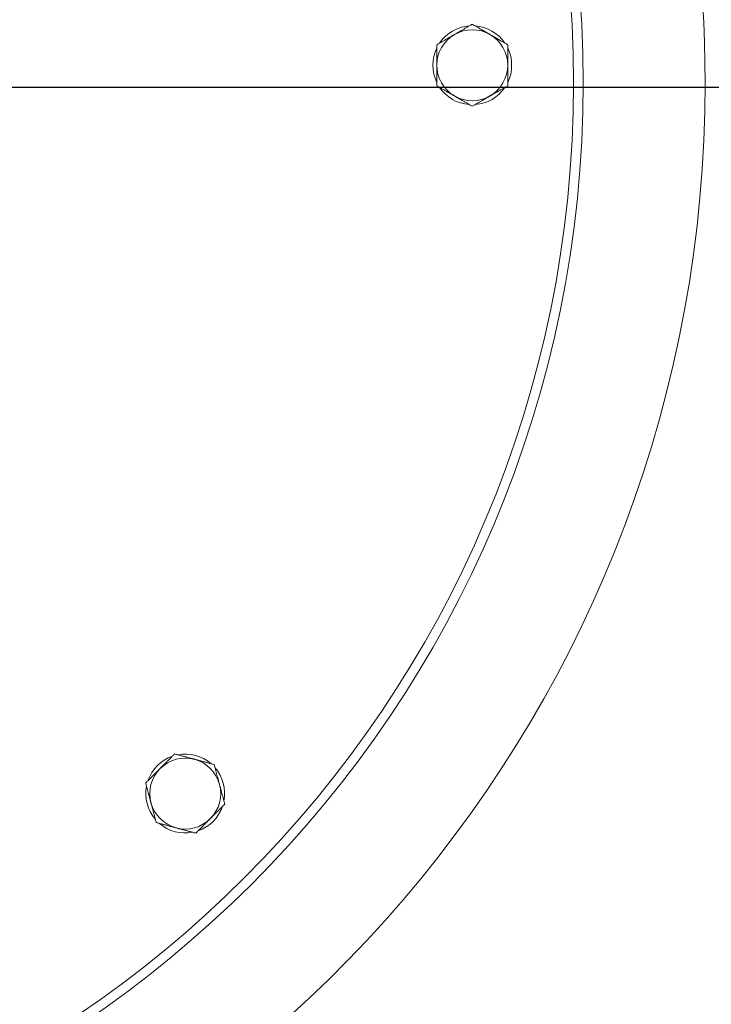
# Model space of a CAD drawing. Header units: inches. Extents: x 1 to 669, y 0 to 417.
# Tile 176 of 256: x 108.28 to 112.55, y 362.8 to 368.88. Entities that reach past the tile are written whole.
import ezdxf

# ---------------------------------------------------------------- set-up
doc = ezdxf.new("R2010")
doc.units = ezdxf.units.IN
doc.header["$LTSCALE"] = 12
doc.header["$MEASUREMENT"] = 0
doc.layers.get('0').update_dxf_attribs({"linetype": 'CONTINUOUS'})
doc.layers.add('D', color=2, linetype='CONTINUOUS')
doc.layers.add('X', color=1, linetype='CONTINUOUS')
doc.layers.add('Leader', color=41, linetype='CONTINUOUS', lineweight=13)
doc.styles.get("Standard").update_dxf_attribs({"font": 'SIMPLEX.SHX', "width": 0.875})
doc.dimstyles.new('STANDARD$0', dxfattribs={"dimscale": 32, "dimtxt": 0.09375, "dimasz": 0.0625, "dimexe": 0.03125, "dimexo": 0.03125, "dimgap": 0.03125, "dimtad": 1, "dimtih": 1, "dimtoh": 1, "dimdec": 4, "dimzin": 12, "dimdsep": 46, "dimlunit": 5, "dimtxsty": 'Standard', "dimcen": -0.03125, "dimclrd": 256, "dimclre": 256, "dimclrt": 256, "dimadec": 0, "dimazin": 0, "dimtfac": 0.875, "dimtdec": 4, "dimtofl": 0, "dimtmove": 0, "dimatfit": 3, "dimfxl": 0, "dimtolj": 1, "dimtzin": 12, "dimlwd": 13, "dimlwe": 13, "dimarcsym": 0})

# ---------------------------------------------------------------- blocks, each defined once
blk = doc.blocks.new('*D15')
at = {"layer": 'D', "linetype": 'Continuous', "lineweight": 13}
for p, q in [((140.3262, 367.0834), (140.3262, 305.4684)), ((43.5878, 363.2643), (43.5878, 305.4684)), ((45.5878, 306.4684), (138.3262, 306.4684))]:
    blk.add_line(p, q, dxfattribs=at)
at = {"layer": 'D', "linetype": 'Continuous'}
for points in [[(45.5878, 306.8017), (45.5878, 306.135), (43.5878, 306.4684)], [(138.3262, 306.8017), (138.3262, 306.135), (140.3262, 306.4684)]]:
    blk.add_solid(points, dxfattribs=at)
at = {"layer": 'D', "linetype": 'Continuous', "lineweight": -3, "insert": (88.1614, 308.9684), "char_height": 3, "attachment_point": 5}
blk.add_mtext('\\A1;97{}{\\C2;%%p1}', dxfattribs=at)
blk = doc.blocks.new('*D16')
at = {"layer": 'D', "linetype": 'Continuous', "lineweight": 13}
for p, q in [((106.3522, 412.3009), (163.557, 412.3009)), ((162.557, 410.3009), (162.557, 377.227)), ((162.557, 327.328), (162.557, 372.227)), ((105.7696, 325.328), (163.557, 325.328))]:
    blk.add_line(p, q, dxfattribs=at)
at = {"layer": 'D', "linetype": 'Continuous'}
for points in [[(162.2237, 410.3009), (162.8904, 410.3009), (162.557, 412.3009)], [(162.2237, 327.328), (162.8904, 327.328), (162.557, 325.328)]]:
    blk.add_solid(points, dxfattribs=at)
at = {"layer": 'D', "linetype": 'Continuous', "lineweight": -3, "insert": (162.557, 374.727), "char_height": 3, "attachment_point": 5}
blk.add_mtext('\\A1;87{}{\\C2;%%p1}', dxfattribs=at)
blk = doc.blocks.new('*D18')
at = {"layer": 'D', "linetype": 'Continuous', "lineweight": 13}
for p, q in [((137.8783, 368.4605), (151.0617, 368.4605)), ((150.0617, 366.4605), (150.0617, 349.3942)), ((150.0617, 327.3279), (150.0617, 344.3942)), ((105.7637, 325.3279), (151.0617, 325.3279))]:
    blk.add_line(p, q, dxfattribs=at)
at = {"layer": 'D', "linetype": 'Continuous'}
for points in [[(149.7283, 366.4605), (150.395, 366.4605), (150.0617, 368.4605)], [(149.7283, 327.3279), (150.395, 327.3279), (150.0617, 325.3279)]]:
    blk.add_solid(points, dxfattribs=at)
at = {"layer": 'D', "linetype": 'Continuous', "lineweight": -3, "insert": (150.0617, 346.8942), "char_height": 3, "attachment_point": 5}
blk.add_mtext('\\A1;43', dxfattribs=at)
blk = doc.blocks.new('*D20')
at = {"layer": 'D', "linetype": 'Continuous', "lineweight": 13}
for p, q in [((76.7637, 367.4605), (76.7637, 312.2413)), ((132.7637, 367.4605), (132.7637, 312.2413)), ((130.7637, 313.2413), (78.7637, 313.2413))]:
    blk.add_line(p, q, dxfattribs=at)
at = {"layer": 'D', "linetype": 'Continuous'}
for points in [[(78.7637, 313.5747), (78.7637, 312.908), (76.7637, 313.2413)], [(130.7637, 313.5747), (130.7637, 312.908), (132.7637, 313.2413)]]:
    blk.add_solid(points, dxfattribs=at)
at = {"layer": 'D', "linetype": 'Continuous', "lineweight": -3, "insert": (97.2028, 315.7413), "char_height": 3, "attachment_point": 5}
blk.add_mtext('\\A1;56', dxfattribs=at)

msp = doc.modelspace()

# ---------------------------------------------------------------- linework, layer by layer
at = {"lineweight": 0}
for radius, start, end in [(28, 191.850407, 65.469438), (11.0625, 287.515572, 135.296106), (10.75, 0, 139.39314), (10.75, 278.311838, 0)]:
    msp.add_arc((104.76366, 368.48844), radius, start, end, dxfattribs=at)
at = {"layer": 'Leader', "linetype": 'Continuous', "lineweight": -3}
msp.add_line((106.13866, 368.46055), (136.87832, 368.46055), dxfattribs=at)
at = {"layer": 'X', "lineweight": 0}
for p, q in [((111.0562, 368.35428), (111.05614, 368.35342)), ((111.09428, 368.35428), (111.09435, 368.35342)), ((109.11829, 363.94408), (109.11764, 363.94352)), ((109.14522, 363.91716), (109.14466, 363.9165))]:
    msp.add_line(p, q, dxfattribs=at)
msp.add_circle((104.76366, 368.48844), 6.9375, dxfattribs=at)
for centre, radius, start, end in [((104.76366, 368.48844), 7.75, 0, 115.46969), ((104.76366, 368.48844), 6.9968, 270, 90), ((111.07524, 368.59617), 0.2435, 94.077212, 145.922788), ((111.07524, 368.59617), 0.2435, 34.077212, 85.922788), ((111.07524, 368.59617), 0.219, 120, 180), ((111.07524, 368.59617), 0.219, 60, 120), ((111.07524, 368.59617), 0.219, 360, 60), ((111.07524, 368.59617), 0.2435, 154.077212, 205.922788), ((111.07524, 368.59617), 0.2435, 334.077212, 25.922788), ((111.07524, 368.59617), 0.219, 180, 240), ((111.07524, 368.59617), 0.219, 300, 0), ((104.76366, 368.48844), 7.75, 278.813913, 0), ((111.07524, 368.59617), 0.2435, 214.077212, 265.5), ((111.07524, 368.59617), 0.2435, 274.5, 325.922788), ((111.07524, 368.59617), 0.219, 240, 300), ((109.3028, 364.10166), 0.2435, 49.077212, 100.922788), ((109.3028, 364.10166), 0.2435, 109.077212, 160.922788), ((109.3028, 364.10166), 0.219, 75, 135), ((109.3028, 364.10166), 0.219, 15, 75), ((109.3028, 364.10166), 0.219, 135, 195), ((109.3028, 364.10166), 0.2435, 349.077212, 40.922788), ((109.3028, 364.10166), 0.219, 315, 15), ((109.3028, 364.10166), 0.2435, 169.077212, 220.5), ((109.3028, 364.10166), 0.219, 195, 255), ((109.3028, 364.10166), 0.2435, 289.077212, 340.922788), ((109.3028, 364.10166), 0.2435, 229.5, 280.922788), ((109.3028, 364.10166), 0.219, 255, 315)]:
    msp.add_arc(centre, radius, start, end, dxfattribs=at)
for points, weights in [([(111.07524, 368.84905), (111.01656, 368.81517), (110.96574, 368.78583)], [1.76277349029, 1.89912449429, 1.89912449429]), ([(111.18474, 368.78583), (111.13392, 368.81517), (111.07524, 368.84905)], [1.89912449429, 1.89912449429, 1.76277349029]), ([(110.96574, 368.78583), (110.91492, 368.75649), (110.85624, 368.72261)], [1.89912449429, 1.89912449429, 1.76277349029]), ([(111.29424, 368.72261), (111.23556, 368.75649), (111.18474, 368.78583)], [1.76277349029, 1.89912449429, 1.89912449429]), ([(110.85624, 368.72261), (110.85624, 368.65485), (110.85624, 368.59617)], [1.76277349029, 1.89912449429, 1.89912449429]), ([(111.29424, 368.59617), (111.29424, 368.65485), (111.29424, 368.72261)], [1.89912449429, 1.89912449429, 1.76277349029]), ([(110.85624, 368.59617), (110.85624, 368.53749), (110.85624, 368.46973)], [1.89912449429, 1.89912449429, 1.76277349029]), ([(111.29424, 368.46973), (111.29424, 368.53749), (111.29424, 368.59617)], [1.76277349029, 1.89912449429, 1.89912449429]), ([(110.85624, 368.46973), (110.91492, 368.43585), (110.96574, 368.40651)], [1.76277349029, 1.89912449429, 1.89912449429]), ([(111.18474, 368.40651), (111.23556, 368.43585), (111.29424, 368.46973)], [1.89912449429, 1.89912449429, 1.76277349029]), ([(110.96574, 368.40651), (111.01656, 368.37717), (111.07524, 368.34329)], [1.89912449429, 1.89912449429, 1.76277349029]), ([(111.07524, 368.34329), (111.13392, 368.37717), (111.18474, 368.40651)], [1.76277349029, 1.89912449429, 1.89912449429]), ([(109.23735, 364.34592), (109.18943, 364.29801), (109.14794, 364.25651)], [1.76277349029, 1.89912449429, 1.89912449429]), ([(109.35948, 364.3132), (109.3028, 364.32838), (109.23735, 364.34592)], [1.89912449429, 1.89912449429, 1.76277349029]), ([(109.48161, 364.28047), (109.41616, 364.29801), (109.35948, 364.3132)], [1.76277349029, 1.89912449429, 1.89912449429]), ([(109.51433, 364.15834), (109.49915, 364.21502), (109.48161, 364.28047)], [1.89912449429, 1.89912449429, 1.76277349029]), ([(109.14794, 364.25651), (109.10645, 364.21502), (109.05853, 364.16711)], [1.89912449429, 1.89912449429, 1.76277349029]), ([(109.05853, 364.16711), (109.07607, 364.10166), (109.09126, 364.04498)], [1.76277349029, 1.89912449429, 1.89912449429]), ([(109.54706, 364.03621), (109.52952, 364.10166), (109.51433, 364.15834)], [1.76277349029, 1.89912449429, 1.89912449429]), ([(109.09126, 364.04498), (109.10645, 363.9883), (109.12398, 363.92285)], [1.89912449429, 1.89912449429, 1.76277349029]), ([(109.45765, 363.9468), (109.49915, 363.9883), (109.54706, 364.03621)], [1.89912449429, 1.89912449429, 1.76277349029]), ([(109.12398, 363.92285), (109.18943, 363.90531), (109.24612, 363.89012)], [1.76277349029, 1.89912449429, 1.89912449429]), ([(109.36825, 363.8574), (109.41616, 363.90531), (109.45765, 363.9468)], [1.76277349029, 1.89912449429, 1.89912449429]), ([(109.24612, 363.89012), (109.3028, 363.87493), (109.36825, 363.8574)], [1.89912449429, 1.89912449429, 1.76277349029])]:
    msp.add_rational_spline(points, weights, degree=2, dxfattribs=at)

# ---------------------------------------------------------------- dimensions: what is measured, and where the dimension line sits
at = {"layer": 'D', "linetype": 'Continuous', "lineweight": -3}
dim = msp.add_linear_dim(base=(162.55703, 325.32795), p1=(105.35216, 412.30094), p2=(104.76956, 325.32795), angle=90, text='<>{}{\\C2;%%p1}', dimstyle='STANDARD$0', override={"dimdec": 0, "dimtp": 1, "dimtm": 1, "dimarcsym": 1}, dxfattribs=at)
dim.commit()
dim.dimension.update_dxf_attribs({"geometry": '*D16', "text_midpoint": (162.55703, 374.727), "dimtype": 160})
dim = msp.add_linear_dim(base=(76.76366, 313.24134), p1=(132.76366, 368.46055), p2=(76.76366, 368.46055), dimstyle='STANDARD$0', override={"dimdec": 1, "dimarcsym": 1}, dxfattribs=at)
dim.commit()
dim.dimension.update_dxf_attribs({"geometry": '*D20', "text_midpoint": (97.20283, 313.24134), "dimtype": 160})
dim = msp.add_linear_dim(base=(150.06168, 325.32794), p1=(136.87832, 368.46055), p2=(104.76366, 325.32794), angle=90, dimstyle='STANDARD$0', override={"dimdec": 1, "dimarcsym": 1}, dxfattribs=at)
dim.commit()
dim.dimension.update_dxf_attribs({"geometry": '*D18', "text_midpoint": (150.06168, 346.89424), "dimtype": 160})
dim = msp.add_linear_dim(base=(140.32616, 306.46836), p1=(43.58782, 364.26426), p2=(140.32616, 368.08344), text='<>{}{\\C2;%%p1}', dimstyle='STANDARD$0', override={"dimdec": 0, "dimtp": 1, "dimtm": 1, "dimarcsym": 1}, dxfattribs=at)
dim.commit()
dim.dimension.update_dxf_attribs({"geometry": '*D15', "text_midpoint": (88.16139, 306.46836), "dimtype": 160})

doc.saveas('drawing.dxf')
